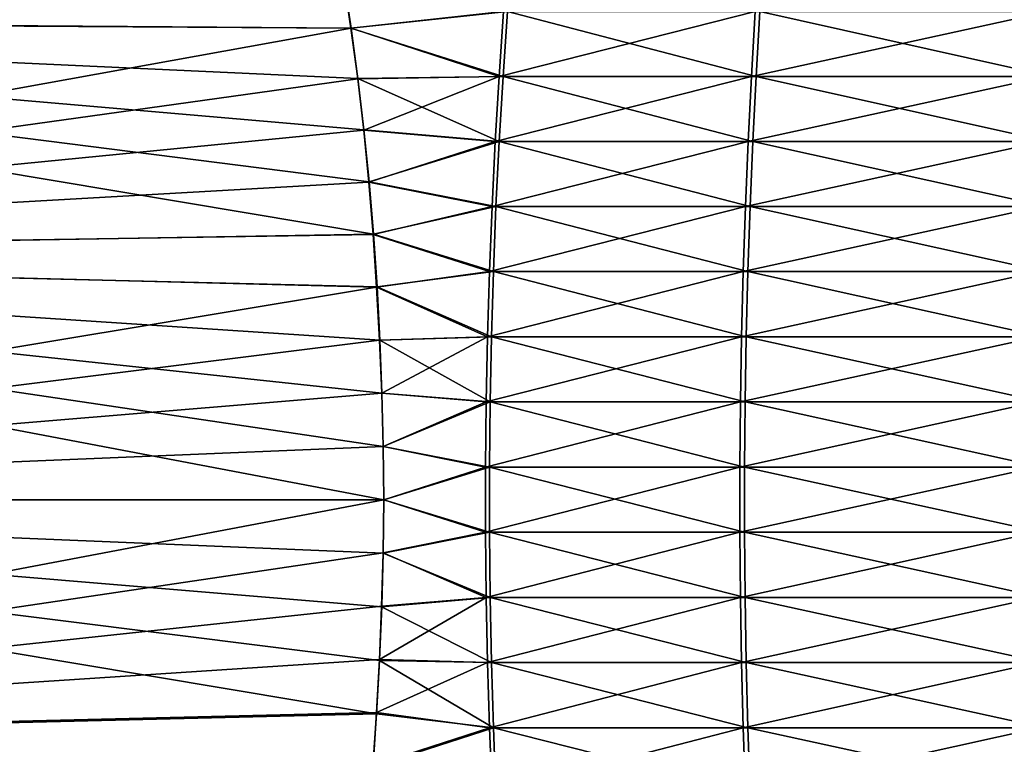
# Model space of a CAD drawing. Header units: millimetres. Extents: x -139 to 139, y -32 to 1264.
# Tile 164 of 256: x -20 to -11, y 653 to 659. Entities that reach past the tile are written whole.
import ezdxf

# ---------------------------------------------------------------- set-up
doc = ezdxf.new("R2010")
doc.units = ezdxf.units.MM
doc.header["$LTSCALE"] = 26.699852
for name, color, linetype in [('276', 7, 'CONTINUOUS'), ('277', 7, 'CONTINUOUS'), ('283', 7, 'CONTINUOUS'), ('284', 7, 'CONTINUOUS')]:
    doc.layers.add(name, color=color, linetype=linetype)

msp = doc.modelspace()

# ---------------------------------------------------------------- linework, layer by layer
at = {"layer": '276', "color": 7, "linetype": 'CONTINUOUS'}
for points in [[(-17.0585, 659.5834, -14.4996), (-15.6183, 659.2901, -16.6686), (-16.993, 659.145, -14.6892), (-17.0585, 659.5834, -14.4996)], [(-15.6183, 659.2901, -16.6686), (-15.6571, 658.7197, -16.6989), (-16.993, 659.145, -14.6892), (-15.6183, 659.2901, -16.6686)], [(-15.6571, 658.7197, -16.6989), (-15.6183, 659.2901, -16.6686), (-13.4333, 658.7197, -19.1118), (-15.6571, 658.7197, -16.6989)], [(-13.4333, 658.7197, -19.1118), (-15.6183, 659.2901, -16.6686), (-13.3999, 659.2901, -19.0756), (-13.4333, 658.7197, -19.1118)], [(-13.4333, 658.7197, -19.1118), (-13.3999, 659.2901, -19.0756), (-10.8423, 658.7197, -21.1254), (-13.4333, 658.7197, -19.1118)], [(-10.8423, 658.7197, -21.1254), (-13.3999, 659.2901, -19.0756), (-10.8154, 659.2901, -21.0841), (-10.8423, 658.7197, -21.1254)], [(-16.993, 659.145, -14.6892), (-15.6571, 658.7197, -16.6989), (-16.9328, 658.7001, -14.859), (-16.993, 659.145, -14.6892)], [(-15.6571, 658.7197, -16.6989), (-15.6906, 658.1486, -16.725), (-16.9328, 658.7001, -14.859), (-15.6571, 658.7197, -16.6989)], [(-16.9328, 658.7001, -14.859), (-15.6906, 658.1486, -16.725), (-16.8792, 658.2493, -15.0091), (-16.9328, 658.7001, -14.859)], [(-15.6906, 658.1486, -16.725), (-15.6571, 658.7197, -16.6989), (-13.4621, 658.1486, -19.1431), (-15.6906, 658.1486, -16.725)], [(-13.4621, 658.1486, -19.1431), (-15.6571, 658.7197, -16.6989), (-13.4333, 658.7197, -19.1118), (-13.4621, 658.1486, -19.1431)], [(-13.4621, 658.1486, -19.1431), (-13.4333, 658.7197, -19.1118), (-10.8655, 658.1486, -21.161), (-13.4621, 658.1486, -19.1431)], [(-10.8655, 658.1486, -21.161), (-13.4333, 658.7197, -19.1118), (-10.8423, 658.7197, -21.1254), (-10.8655, 658.1486, -21.161)], [(-16.8792, 658.2493, -15.0091), (-15.6906, 658.1486, -16.725), (-16.8335, 657.7932, -15.1395), (-16.8792, 658.2493, -15.0091)], [(-15.6906, 658.1486, -16.725), (-15.7188, 657.5769, -16.747), (-16.8335, 657.7932, -15.1395), (-15.6906, 658.1486, -16.725)], [(-15.7188, 657.5769, -16.747), (-15.6906, 658.1486, -16.725), (-13.4862, 657.5769, -19.1694), (-15.7188, 657.5769, -16.747)], [(-13.4862, 657.5769, -19.1694), (-15.6906, 658.1486, -16.725), (-13.4621, 658.1486, -19.1431), (-13.4862, 657.5769, -19.1694)], [(-13.4862, 657.5769, -19.1694), (-13.4621, 658.1486, -19.1431), (-10.885, 657.5769, -21.1909), (-13.4862, 657.5769, -19.1694)], [(-10.885, 657.5769, -21.1909), (-13.4621, 658.1486, -19.1431), (-10.8655, 658.1486, -21.161), (-10.885, 657.5769, -21.1909)], [(-16.8335, 657.7932, -15.1395), (-15.7188, 657.5769, -16.747), (-16.7953, 657.3328, -15.2498), (-16.8335, 657.7932, -15.1395)], [(-15.7188, 657.5769, -16.747), (-15.7415, 657.0048, -16.7647), (-16.7953, 657.3328, -15.2498), (-15.7188, 657.5769, -16.747)], [(-15.7415, 657.0048, -16.7647), (-15.7188, 657.5769, -16.747), (-13.5057, 657.0048, -19.1906), (-15.7415, 657.0048, -16.7647)], [(-13.5057, 657.0048, -19.1906), (-15.7188, 657.5769, -16.747), (-13.4862, 657.5769, -19.1694), (-13.5057, 657.0048, -19.1906)], [(-13.5057, 657.0048, -19.1906), (-13.4862, 657.5769, -19.1694), (-10.9007, 657.0048, -21.215), (-13.5057, 657.0048, -19.1906)], [(-10.9007, 657.0048, -21.215), (-13.4862, 657.5769, -19.1694), (-10.885, 657.5769, -21.1909), (-10.9007, 657.0048, -21.215)], [(-16.7953, 657.3328, -15.2498), (-15.7415, 657.0048, -16.7647), (-16.7637, 656.8692, -15.34), (-16.7953, 657.3328, -15.2498)], [(-15.7415, 657.0048, -16.7647), (-15.7587, 656.4323, -16.778), (-16.7637, 656.8692, -15.34), (-15.7415, 657.0048, -16.7647)], [(-15.7587, 656.4323, -16.778), (-15.7415, 657.0048, -16.7647), (-13.5204, 656.4323, -19.2066), (-15.7587, 656.4323, -16.778)], [(-13.5204, 656.4323, -19.2066), (-15.7415, 657.0048, -16.7647), (-13.5057, 657.0048, -19.1906), (-13.5204, 656.4323, -19.2066)], [(-13.5204, 656.4323, -19.2066), (-13.5057, 657.0048, -19.1906), (-10.9126, 656.4323, -21.2332), (-13.5204, 656.4323, -19.2066)], [(-10.9126, 656.4323, -21.2332), (-13.5057, 657.0048, -19.1906), (-10.9007, 657.0048, -21.215), (-10.9126, 656.4323, -21.2332)], [(-16.7637, 656.8692, -15.34), (-15.7587, 656.4323, -16.778), (-16.7387, 656.4033, -15.4101), (-16.7637, 656.8692, -15.34)], [(-15.7587, 656.4323, -16.778), (-15.7702, 655.8595, -16.787), (-16.7387, 656.4033, -15.4101), (-15.7587, 656.4323, -16.778)], [(-15.7702, 655.8595, -16.787), (-15.7587, 656.4323, -16.778), (-13.5303, 655.8595, -19.2173), (-15.7702, 655.8595, -16.787)], [(-13.5303, 655.8595, -19.2173), (-15.7587, 656.4323, -16.778), (-13.5204, 656.4323, -19.2066), (-13.5303, 655.8595, -19.2173)], [(-13.5303, 655.8595, -19.2173), (-13.5204, 656.4323, -19.2066), (-10.9206, 655.8595, -21.2454), (-13.5303, 655.8595, -19.2173)], [(-10.9206, 655.8595, -21.2454), (-13.5204, 656.4323, -19.2066), (-10.9126, 656.4323, -21.2332), (-10.9206, 655.8595, -21.2454)], [(-16.7387, 656.4033, -15.4101), (-15.7702, 655.8595, -16.787), (-16.7203, 655.9358, -15.4601), (-16.7387, 656.4033, -15.4101)], [(-16.7203, 655.9358, -15.4601), (-15.7702, 655.8595, -16.787), (-16.7085, 655.4678, -15.49), (-16.7203, 655.9358, -15.4601)], [(-15.7702, 655.8595, -16.787), (-15.776, 655.2865, -16.7915), (-16.7085, 655.4678, -15.49), (-15.7702, 655.8595, -16.787)], [(-15.776, 655.2865, -16.7915), (-15.7702, 655.8595, -16.787), (-13.5353, 655.2865, -19.2228), (-15.776, 655.2865, -16.7915)], [(-13.5353, 655.2865, -19.2228), (-15.7702, 655.8595, -16.787), (-13.5303, 655.8595, -19.2173), (-13.5353, 655.2865, -19.2228)], [(-13.5353, 655.2865, -19.2228), (-13.5303, 655.8595, -19.2173), (-10.9246, 655.2865, -21.2516), (-13.5353, 655.2865, -19.2228)], [(-10.9246, 655.2865, -21.2516), (-13.5303, 655.8595, -19.2173), (-10.9206, 655.8595, -21.2454), (-10.9246, 655.2865, -21.2516)], [(-15.776, 655.2865, -16.7915), (-16.7033, 655, -15.5), (-16.7085, 655.4678, -15.49), (-15.776, 655.2865, -16.7915)], [(-15.776, 654.7135, -16.7915), (-16.7033, 655, -15.5), (-15.776, 655.2865, -16.7915), (-15.776, 654.7135, -16.7915)], [(-15.776, 654.7135, -16.7915), (-15.776, 655.2865, -16.7915), (-13.5353, 654.7135, -19.2228), (-15.776, 654.7135, -16.7915)], [(-13.5353, 654.7135, -19.2228), (-15.776, 655.2865, -16.7915), (-13.5353, 655.2865, -19.2228), (-13.5353, 654.7135, -19.2228)], [(-13.5353, 654.7135, -19.2228), (-13.5353, 655.2865, -19.2228), (-10.9246, 654.7135, -21.2516), (-13.5353, 654.7135, -19.2228)], [(-10.9246, 654.7135, -21.2516), (-13.5353, 655.2865, -19.2228), (-10.9246, 655.2865, -21.2516), (-10.9246, 654.7135, -21.2516)], [(-16.7104, 654.5287, -15.4899), (-16.7033, 655, -15.5), (-15.776, 654.7135, -16.7915), (-16.7104, 654.5287, -15.4899)], [(-15.7702, 654.1405, -16.787), (-16.7104, 654.5287, -15.4899), (-15.776, 654.7135, -16.7915), (-15.7702, 654.1405, -16.787)], [(-15.7702, 654.1405, -16.787), (-15.776, 654.7135, -16.7915), (-13.5303, 654.1405, -19.2173), (-15.7702, 654.1405, -16.787)], [(-13.5303, 654.1405, -19.2173), (-15.776, 654.7135, -16.7915), (-13.5353, 654.7135, -19.2228), (-13.5303, 654.1405, -19.2173)], [(-13.5303, 654.1405, -19.2173), (-13.5353, 654.7135, -19.2228), (-10.9206, 654.1405, -21.2454), (-13.5303, 654.1405, -19.2173)], [(-10.9206, 654.1405, -21.2454), (-13.5353, 654.7135, -19.2228), (-10.9246, 654.7135, -21.2516), (-10.9206, 654.1405, -21.2454)], [(-16.7236, 654.0573, -15.4595), (-16.7104, 654.5287, -15.4899), (-15.7702, 654.1405, -16.787), (-16.7236, 654.0573, -15.4595)], [(-15.7587, 653.5678, -16.778), (-16.7236, 654.0573, -15.4595), (-15.7702, 654.1405, -16.787), (-15.7587, 653.5678, -16.778)], [(-15.7587, 653.5678, -16.778), (-15.7702, 654.1405, -16.787), (-13.5204, 653.5678, -19.2066), (-15.7587, 653.5678, -16.778)], [(-13.5204, 653.5678, -19.2066), (-15.7702, 654.1405, -16.787), (-13.5303, 654.1405, -19.2173), (-13.5204, 653.5678, -19.2066)], [(-13.5204, 653.5678, -19.2066), (-13.5303, 654.1405, -19.2173), (-10.9126, 653.5678, -21.2332), (-13.5204, 653.5678, -19.2066)], [(-10.9126, 653.5678, -21.2332), (-13.5303, 654.1405, -19.2173), (-10.9206, 654.1405, -21.2454), (-10.9126, 653.5678, -21.2332)], [(-16.743, 653.5869, -15.4089), (-16.7236, 654.0573, -15.4595), (-15.7587, 653.5678, -16.778), (-16.743, 653.5869, -15.4089)], [(-16.7686, 653.1182, -15.3378), (-16.743, 653.5869, -15.4089), (-15.7415, 652.9952, -16.7647), (-16.7686, 653.1182, -15.3378)], [(-15.7415, 652.9952, -16.7647), (-16.743, 653.5869, -15.4089), (-15.7587, 653.5678, -16.778), (-15.7415, 652.9952, -16.7647)], [(-15.7415, 652.9952, -16.7647), (-15.7587, 653.5678, -16.778), (-13.5057, 652.9952, -19.1906), (-15.7415, 652.9952, -16.7647)], [(-13.5057, 652.9952, -19.1906), (-15.7587, 653.5678, -16.778), (-13.5204, 653.5678, -19.2066), (-13.5057, 652.9952, -19.1906)], [(-13.5057, 652.9952, -19.1906), (-13.5204, 653.5678, -19.2066), (-10.9007, 652.9952, -21.215), (-13.5057, 652.9952, -19.1906)], [(-10.9007, 652.9952, -21.215), (-13.5204, 653.5678, -19.2066), (-10.9126, 653.5678, -21.2332), (-10.9007, 652.9952, -21.215)], [(-16.8004, 652.6522, -15.2465), (-16.7686, 653.1182, -15.3378), (-15.7415, 652.9952, -16.7647), (-16.8004, 652.6522, -15.2465)], [(-15.7188, 652.4231, -16.747), (-16.8004, 652.6522, -15.2465), (-15.7415, 652.9952, -16.7647), (-15.7188, 652.4231, -16.747)], [(-15.7188, 652.4231, -16.747), (-15.7415, 652.9952, -16.7647), (-13.4862, 652.4231, -19.1694), (-15.7188, 652.4231, -16.747)], [(-13.4862, 652.4231, -19.1694), (-15.7415, 652.9952, -16.7647), (-13.5057, 652.9952, -19.1906), (-13.4862, 652.4231, -19.1694)], [(-13.4862, 652.4231, -19.1694), (-13.5057, 652.9952, -19.1906), (-10.885, 652.4231, -21.1909), (-13.4862, 652.4231, -19.1694)], [(-10.885, 652.4231, -21.1909), (-13.5057, 652.9952, -19.1906), (-10.9007, 652.9952, -21.215), (-10.885, 652.4231, -21.1909)]]:
    msp.add_3dface(points, dxfattribs=at)
at = {"layer": '277', "color": 7, "linetype": 'CONTINUOUS'}
for points in [[(-17.0571, 659.583, 5.4998), (-16.9906, 659.1443, 5.6894), (-15.6524, 659.2901, 7.6247), (-17.0571, 659.583, 5.4998)], [(-15.6524, 659.2901, 7.6247), (-16.9906, 659.1443, 5.6894), (-15.6913, 658.7197, 7.6548), (-15.6524, 659.2901, 7.6247)], [(-15.6524, 659.2901, 7.6247), (-15.6913, 658.7197, 7.6548), (-13.4409, 659.2901, 10.0378), (-15.6524, 659.2901, 7.6247)], [(-13.4409, 659.2901, 10.0378), (-15.6913, 658.7197, 7.6548), (-13.4743, 658.7197, 10.074), (-13.4409, 659.2901, 10.0378)], [(-13.4409, 659.2901, 10.0378), (-13.4743, 658.7197, 10.074), (-10.862, 659.2901, 12.0536), (-13.4409, 659.2901, 10.0378)], [(-10.862, 659.2901, 12.0536), (-13.4743, 658.7197, 10.074), (-10.889, 658.7197, 12.0948), (-10.862, 659.2901, 12.0536)], [(-16.9906, 659.1443, 5.6894), (-16.9311, 658.6989, 5.8594), (-15.6913, 658.7197, 7.6548), (-16.9906, 659.1443, 5.6894)], [(-16.9311, 658.6989, 5.8594), (-16.8801, 658.2476, 6.0097), (-15.6913, 658.7197, 7.6548), (-16.9311, 658.6989, 5.8594)], [(-15.6913, 658.7197, 7.6548), (-16.8801, 658.2476, 6.0097), (-15.7249, 658.1486, 7.6809), (-15.6913, 658.7197, 7.6548)], [(-15.6913, 658.7197, 7.6548), (-15.7249, 658.1486, 7.6809), (-13.4743, 658.7197, 10.074), (-15.6913, 658.7197, 7.6548)], [(-13.4743, 658.7197, 10.074), (-15.7249, 658.1486, 7.6809), (-13.5032, 658.1486, 10.1052), (-13.4743, 658.7197, 10.074)], [(-13.4743, 658.7197, 10.074), (-13.5032, 658.1486, 10.1052), (-10.889, 658.7197, 12.0948), (-13.4743, 658.7197, 10.074)], [(-10.889, 658.7197, 12.0948), (-13.5032, 658.1486, 10.1052), (-10.9123, 658.1486, 12.1304), (-10.889, 658.7197, 12.0948)], [(-16.8801, 658.2476, 6.0097), (-16.8364, 657.7913, 6.14), (-15.7249, 658.1486, 7.6809), (-16.8801, 658.2476, 6.0097)], [(-15.7249, 658.1486, 7.6809), (-16.8364, 657.7913, 6.14), (-15.7532, 657.5769, 7.7027), (-15.7249, 658.1486, 7.6809)], [(-15.7249, 658.1486, 7.6809), (-15.7532, 657.5769, 7.7027), (-13.5032, 658.1486, 10.1052), (-15.7249, 658.1486, 7.6809)], [(-13.5032, 658.1486, 10.1052), (-15.7532, 657.5769, 7.7027), (-13.5274, 657.5769, 10.1314), (-13.5032, 658.1486, 10.1052)], [(-13.5032, 658.1486, 10.1052), (-13.5274, 657.5769, 10.1314), (-10.9123, 658.1486, 12.1304), (-13.5032, 658.1486, 10.1052)], [(-10.9123, 658.1486, 12.1304), (-13.5274, 657.5769, 10.1314), (-10.9319, 657.5769, 12.1602), (-10.9123, 658.1486, 12.1304)], [(-16.8364, 657.7913, 6.14), (-16.7987, 657.3309, 6.2502), (-15.7532, 657.5769, 7.7027), (-16.8364, 657.7913, 6.14)], [(-15.7532, 657.5769, 7.7027), (-16.7987, 657.3309, 6.2502), (-15.7759, 657.0048, 7.7204), (-15.7532, 657.5769, 7.7027)], [(-15.7532, 657.5769, 7.7027), (-15.7759, 657.0048, 7.7204), (-13.5274, 657.5769, 10.1314), (-15.7532, 657.5769, 7.7027)], [(-13.5274, 657.5769, 10.1314), (-15.7759, 657.0048, 7.7204), (-13.5469, 657.0048, 10.1526), (-13.5274, 657.5769, 10.1314)], [(-13.5274, 657.5769, 10.1314), (-13.5469, 657.0048, 10.1526), (-10.9319, 657.5769, 12.1602), (-13.5274, 657.5769, 10.1314)], [(-10.9319, 657.5769, 12.1602), (-13.5469, 657.0048, 10.1526), (-10.9477, 657.0048, 12.1843), (-10.9319, 657.5769, 12.1602)], [(-16.7987, 657.3309, 6.2502), (-16.7673, 656.8675, 6.3403), (-15.7759, 657.0048, 7.7204), (-16.7987, 657.3309, 6.2502)], [(-15.7759, 657.0048, 7.7204), (-16.7673, 656.8675, 6.3403), (-15.7931, 656.4323, 7.7337), (-15.7759, 657.0048, 7.7204)], [(-15.7759, 657.0048, 7.7204), (-15.7931, 656.4323, 7.7337), (-13.5469, 657.0048, 10.1526), (-15.7759, 657.0048, 7.7204)], [(-13.5469, 657.0048, 10.1526), (-15.7931, 656.4323, 7.7337), (-13.5617, 656.4323, 10.1685), (-13.5469, 657.0048, 10.1526)], [(-13.5469, 657.0048, 10.1526), (-13.5617, 656.4323, 10.1685), (-10.9477, 657.0048, 12.1843), (-13.5469, 657.0048, 10.1526)], [(-10.9477, 657.0048, 12.1843), (-13.5617, 656.4323, 10.1685), (-10.9596, 656.4323, 12.2025), (-10.9477, 657.0048, 12.1843)], [(-16.7673, 656.8675, 6.3403), (-16.742, 656.4018, 6.4103), (-15.7931, 656.4323, 7.7337), (-16.7673, 656.8675, 6.3403)], [(-16.742, 656.4018, 6.4103), (-16.7229, 655.9347, 6.4602), (-15.7931, 656.4323, 7.7337), (-16.742, 656.4018, 6.4103)], [(-15.7931, 656.4323, 7.7337), (-16.7229, 655.9347, 6.4602), (-15.8047, 655.8595, 7.7426), (-15.7931, 656.4323, 7.7337)], [(-15.7931, 656.4323, 7.7337), (-15.8047, 655.8595, 7.7426), (-13.5617, 656.4323, 10.1685), (-15.7931, 656.4323, 7.7337)], [(-13.5617, 656.4323, 10.1685), (-15.8047, 655.8595, 7.7426), (-13.5716, 655.8595, 10.1793), (-13.5617, 656.4323, 10.1685)], [(-13.5617, 656.4323, 10.1685), (-13.5716, 655.8595, 10.1793), (-10.9596, 656.4323, 12.2025), (-13.5617, 656.4323, 10.1685)], [(-10.9596, 656.4323, 12.2025), (-13.5716, 655.8595, 10.1793), (-10.9676, 655.8595, 12.2147), (-10.9596, 656.4323, 12.2025)], [(-16.7229, 655.9347, 6.4602), (-16.71, 655.4672, 6.4901), (-15.8047, 655.8595, 7.7426), (-16.7229, 655.9347, 6.4602)], [(-15.8047, 655.8595, 7.7426), (-16.71, 655.4672, 6.4901), (-15.8105, 655.2865, 7.7471), (-15.8047, 655.8595, 7.7426)], [(-15.8047, 655.8595, 7.7426), (-15.8105, 655.2865, 7.7471), (-13.5716, 655.8595, 10.1793), (-15.8047, 655.8595, 7.7426)], [(-13.5716, 655.8595, 10.1793), (-15.8105, 655.2865, 7.7471), (-13.5766, 655.2865, 10.1846), (-13.5716, 655.8595, 10.1793)], [(-13.5716, 655.8595, 10.1793), (-13.5766, 655.2865, 10.1846), (-10.9676, 655.8595, 12.2147), (-13.5716, 655.8595, 10.1793)], [(-10.9676, 655.8595, 12.2147), (-13.5766, 655.2865, 10.1846), (-10.9717, 655.2865, 12.2208), (-10.9676, 655.8595, 12.2147)], [(-16.71, 655.4672, 6.4901), (-16.7033, 655, 6.5), (-15.8105, 655.2865, 7.7471), (-16.71, 655.4672, 6.4901)], [(-15.8105, 655.2865, 7.7471), (-16.7033, 655, 6.5), (-15.8105, 654.7135, 7.7471), (-15.8105, 655.2865, 7.7471)], [(-15.8105, 655.2865, 7.7471), (-15.8105, 654.7135, 7.7471), (-13.5766, 655.2865, 10.1846), (-15.8105, 655.2865, 7.7471)], [(-13.5766, 655.2865, 10.1846), (-15.8105, 654.7135, 7.7471), (-13.5766, 654.7135, 10.1846), (-13.5766, 655.2865, 10.1846)], [(-13.5766, 655.2865, 10.1846), (-13.5766, 654.7135, 10.1846), (-10.9717, 655.2865, 12.2208), (-13.5766, 655.2865, 10.1846)], [(-10.9717, 655.2865, 12.2208), (-13.5766, 654.7135, 10.1846), (-10.9717, 654.7135, 12.2208), (-10.9717, 655.2865, 12.2208)], [(-16.7033, 655, 6.5), (-16.7099, 654.5326, 6.4901), (-15.8105, 654.7135, 7.7471), (-16.7033, 655, 6.5)], [(-15.8105, 654.7135, 7.7471), (-16.7099, 654.5326, 6.4901), (-15.8047, 654.1405, 7.7426), (-15.8105, 654.7135, 7.7471)], [(-15.8105, 654.7135, 7.7471), (-15.8047, 654.1405, 7.7426), (-13.5766, 654.7135, 10.1846), (-15.8105, 654.7135, 7.7471)], [(-13.5766, 654.7135, 10.1846), (-15.8047, 654.1405, 7.7426), (-13.5716, 654.1405, 10.1793), (-13.5766, 654.7135, 10.1846)], [(-13.5766, 654.7135, 10.1846), (-13.5716, 654.1405, 10.1793), (-10.9717, 654.7135, 12.2208), (-13.5766, 654.7135, 10.1846)], [(-10.9717, 654.7135, 12.2208), (-13.5716, 654.1405, 10.1793), (-10.9676, 654.1405, 12.2147), (-10.9717, 654.7135, 12.2208)], [(-16.7099, 654.5326, 6.4901), (-16.7228, 654.0645, 6.4601), (-15.8047, 654.1405, 7.7426), (-16.7099, 654.5326, 6.4901)], [(-16.7228, 654.0645, 6.4601), (-16.7419, 653.5965, 6.4101), (-15.8047, 654.1405, 7.7426), (-16.7228, 654.0645, 6.4601)], [(-15.8047, 654.1405, 7.7426), (-16.7419, 653.5965, 6.4101), (-15.7931, 653.5678, 7.7337), (-15.8047, 654.1405, 7.7426)], [(-15.8047, 654.1405, 7.7426), (-15.7931, 653.5678, 7.7337), (-13.5716, 654.1405, 10.1793), (-15.8047, 654.1405, 7.7426)], [(-13.5716, 654.1405, 10.1793), (-15.7931, 653.5678, 7.7337), (-13.5617, 653.5678, 10.1685), (-13.5716, 654.1405, 10.1793)], [(-13.5716, 654.1405, 10.1793), (-13.5617, 653.5678, 10.1685), (-10.9676, 654.1405, 12.2147), (-13.5716, 654.1405, 10.1793)], [(-10.9676, 654.1405, 12.2147), (-13.5617, 653.5678, 10.1685), (-10.9596, 653.5678, 12.2025), (-10.9676, 654.1405, 12.2147)], [(-16.7419, 653.5965, 6.4101), (-16.7673, 653.1296, 6.3398), (-15.7931, 653.5678, 7.7337), (-16.7419, 653.5965, 6.4101)], [(-15.7931, 653.5678, 7.7337), (-16.7673, 653.1296, 6.3398), (-15.7759, 652.9952, 7.7204), (-15.7931, 653.5678, 7.7337)], [(-15.7931, 653.5678, 7.7337), (-15.7759, 652.9952, 7.7204), (-13.5617, 653.5678, 10.1685), (-15.7931, 653.5678, 7.7337)], [(-13.5617, 653.5678, 10.1685), (-15.7759, 652.9952, 7.7204), (-13.5469, 652.9952, 10.1526), (-13.5617, 653.5678, 10.1685)], [(-13.5617, 653.5678, 10.1685), (-13.5469, 652.9952, 10.1526), (-10.9596, 653.5678, 12.2025), (-13.5617, 653.5678, 10.1685)], [(-10.9596, 653.5678, 12.2025), (-13.5469, 652.9952, 10.1526), (-10.9477, 652.9952, 12.1843), (-10.9596, 653.5678, 12.2025)], [(-16.7673, 653.1296, 6.3398), (-16.799, 652.6647, 6.2492), (-15.7759, 652.9952, 7.7204), (-16.7673, 653.1296, 6.3398)], [(-15.7759, 652.9952, 7.7204), (-16.799, 652.6647, 6.2492), (-15.7532, 652.4231, 7.7027), (-15.7759, 652.9952, 7.7204)], [(-15.7759, 652.9952, 7.7204), (-15.7532, 652.4231, 7.7027), (-13.5469, 652.9952, 10.1526), (-15.7759, 652.9952, 7.7204)], [(-13.5469, 652.9952, 10.1526), (-15.7532, 652.4231, 7.7027), (-13.5274, 652.4231, 10.1314), (-13.5469, 652.9952, 10.1526)], [(-13.5469, 652.9952, 10.1526), (-13.5274, 652.4231, 10.1314), (-10.9477, 652.9952, 12.1843), (-13.5469, 652.9952, 10.1526)], [(-10.9477, 652.9952, 12.1843), (-13.5274, 652.4231, 10.1314), (-10.9319, 652.4231, 12.1602), (-10.9477, 652.9952, 12.1843)]]:
    msp.add_3dface(points, dxfattribs=at)
at = {"layer": '283', "color": 7, "linetype": 'CONTINUOUS'}
for points in [[(-28, 661.1094, -13.6474), (-17.0585, 659.5834, -14.4996), (-28, 659.2098, -14.6626), (-28, 661.1094, -13.6474)], [(-17.0585, 659.5834, -14.4996), (-16.993, 659.145, -14.6892), (-28, 659.2098, -14.6626), (-17.0585, 659.5834, -14.4996)], [(-16.9906, 659.1443, 5.6894), (-17.0571, 659.583, 5.4998), (-28, 659.227, 5.6554), (-16.9906, 659.1443, 5.6894)], [(-28, 657.1559, 6.2867), (-16.9906, 659.1443, 5.6894), (-28, 659.227, 5.6554), (-28, 657.1559, 6.2867)], [(-16.993, 659.145, -14.6892), (-16.9328, 658.7001, -14.859), (-28, 659.2098, -14.6626), (-16.993, 659.145, -14.6892)], [(-16.9328, 658.7001, -14.859), (-16.8792, 658.2493, -15.0091), (-28, 659.2098, -14.6626), (-16.9328, 658.7001, -14.859)], [(-16.8792, 658.2493, -15.0091), (-16.8335, 657.7932, -15.1395), (-28, 659.2098, -14.6626), (-16.8792, 658.2493, -15.0091)], [(-16.8335, 657.7932, -15.1395), (-16.7953, 657.3328, -15.2498), (-28, 659.2098, -14.6626), (-16.8335, 657.7932, -15.1395)], [(-28, 659.2098, -14.6626), (-16.7953, 657.3328, -15.2498), (-28, 657.1439, -15.2891), (-28, 659.2098, -14.6626)], [(-16.9311, 658.6989, 5.8594), (-16.9906, 659.1443, 5.6894), (-28, 657.1559, 6.2867), (-16.9311, 658.6989, 5.8594)], [(-16.8801, 658.2476, 6.0097), (-16.9311, 658.6989, 5.8594), (-28, 657.1559, 6.2867), (-16.8801, 658.2476, 6.0097)], [(-16.8364, 657.7913, 6.14), (-16.8801, 658.2476, 6.0097), (-28, 657.1559, 6.2867), (-16.8364, 657.7913, 6.14)], [(-16.7987, 657.3309, 6.2502), (-16.8364, 657.7913, 6.14), (-28, 657.1559, 6.2867), (-16.7987, 657.3309, 6.2502)], [(-16.7953, 657.3328, -15.2498), (-16.7637, 656.8692, -15.34), (-28, 657.1439, -15.2891), (-16.7953, 657.3328, -15.2498)], [(-16.7673, 656.8675, 6.3403), (-16.7987, 657.3309, 6.2502), (-28, 657.1559, 6.2867), (-16.7673, 656.8675, 6.3403)], [(-28, 655, 6.5), (-16.7673, 656.8675, 6.3403), (-28, 657.1559, 6.2867), (-28, 655, 6.5)], [(-16.7085, 655.4678, -15.49), (-16.7033, 655, -15.5), (-28, 657.1439, -15.2891), (-16.7085, 655.4678, -15.49)], [(-16.7033, 655, -15.5), (-28, 655, -15.5), (-28, 657.1439, -15.2891), (-16.7033, 655, -15.5)], [(-16.7637, 656.8692, -15.34), (-16.7387, 656.4033, -15.4101), (-28, 657.1439, -15.2891), (-16.7637, 656.8692, -15.34)], [(-16.7387, 656.4033, -15.4101), (-16.7203, 655.9358, -15.4601), (-28, 657.1439, -15.2891), (-16.7387, 656.4033, -15.4101)], [(-16.7203, 655.9358, -15.4601), (-16.7085, 655.4678, -15.49), (-28, 657.1439, -15.2891), (-16.7203, 655.9358, -15.4601)], [(-16.742, 656.4018, 6.4103), (-16.7673, 656.8675, 6.3403), (-28, 655, 6.5), (-16.742, 656.4018, 6.4103)], [(-16.7229, 655.9347, 6.4602), (-16.742, 656.4018, 6.4103), (-28, 655, 6.5), (-16.7229, 655.9347, 6.4602)], [(-16.71, 655.4672, 6.4901), (-16.7229, 655.9347, 6.4602), (-28, 655, 6.5), (-16.71, 655.4672, 6.4901)], [(-16.7033, 655, 6.5), (-16.71, 655.4672, 6.4901), (-28, 655, 6.5), (-16.7033, 655, 6.5)]]:
    msp.add_3dface(points, dxfattribs=at)
at = {"layer": '284', "color": 7, "linetype": 'CONTINUOUS'}
for points in [[(-16.7033, 655, -15.5), (-16.7104, 654.5287, -15.4899), (-28, 655, -15.5), (-16.7033, 655, -15.5)], [(-16.7104, 654.5287, -15.4899), (-16.7236, 654.0573, -15.4595), (-28, 655, -15.5), (-16.7104, 654.5287, -15.4899)], [(-16.7236, 654.0573, -15.4595), (-16.743, 653.5869, -15.4089), (-28, 655, -15.5), (-16.7236, 654.0573, -15.4595)], [(-16.743, 653.5869, -15.4089), (-16.7686, 653.1182, -15.3378), (-28, 655, -15.5), (-16.743, 653.5869, -15.4089)], [(-28, 655, -15.5), (-16.7686, 653.1182, -15.3378), (-28, 652.8441, -15.2867), (-28, 655, -15.5)], [(-16.7099, 654.5326, 6.4901), (-16.7033, 655, 6.5), (-28, 652.8561, 6.2891), (-16.7099, 654.5326, 6.4901)], [(-16.7033, 655, 6.5), (-28, 655, 6.5), (-28, 652.8561, 6.2891), (-16.7033, 655, 6.5)], [(-16.7228, 654.0645, 6.4601), (-16.7099, 654.5326, 6.4901), (-28, 652.8561, 6.2891), (-16.7228, 654.0645, 6.4601)], [(-16.7419, 653.5965, 6.4101), (-16.7228, 654.0645, 6.4601), (-28, 652.8561, 6.2891), (-16.7419, 653.5965, 6.4101)], [(-16.7673, 653.1296, 6.3398), (-16.7419, 653.5965, 6.4101), (-28, 652.8561, 6.2891), (-16.7673, 653.1296, 6.3398)], [(-16.799, 652.6647, 6.2492), (-16.7673, 653.1296, 6.3398), (-28, 652.8561, 6.2891), (-16.799, 652.6647, 6.2492)], [(-16.7686, 653.1182, -15.3378), (-16.8004, 652.6522, -15.2465), (-28, 652.8441, -15.2867), (-16.7686, 653.1182, -15.3378)], [(-28, 650.7902, 5.6626), (-16.799, 652.6647, 6.2492), (-28, 652.8561, 6.2891), (-28, 650.7902, 5.6626)]]:
    msp.add_3dface(points, dxfattribs=at)

doc.saveas('drawing.dxf')
